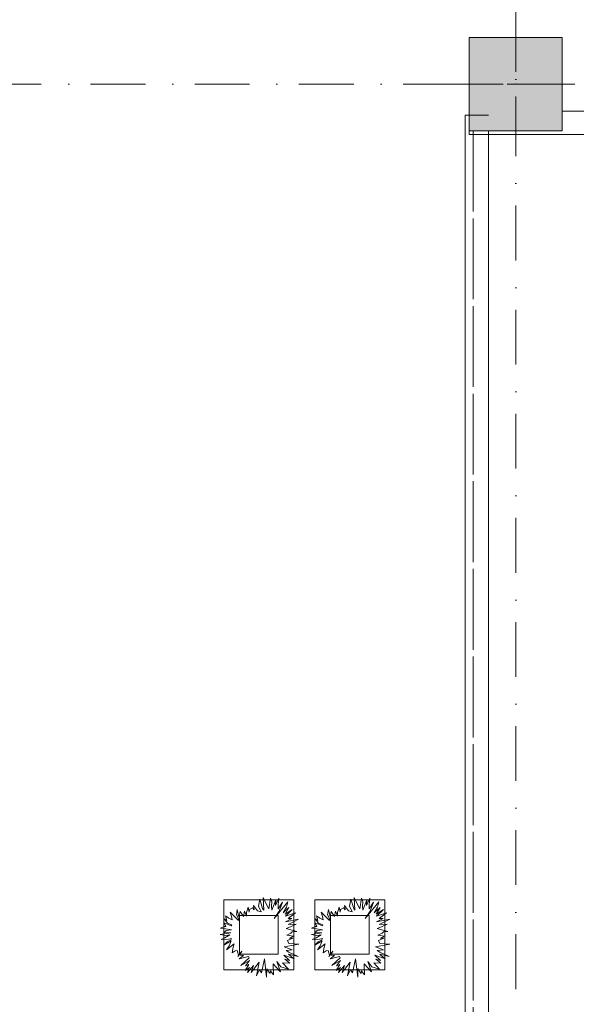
# Model space of a CAD drawing. Header units: millimetres. Extents: x -14761 to 157739, y -22400 to 107990.
# Tile 167 of 256: x 122806 to 126390, y 30074 to 36415. Entities that reach past the tile are written whole.
import ezdxf

# ---------------------------------------------------------------- set-up
doc = ezdxf.new("R2010")
doc.units = ezdxf.units.MM
doc.header["$MEASUREMENT"] = 0
doc.linetypes.add('Штриховая', pattern=[564.444447, 282.222223, -282.222223])
doc.linetypes.add('Штрихпунктирная', pattern=[670.277762, 352.777767, -176.388884, 0, -141.111112])
for name, color, linetype in [('Интерьер - Мебель', 7, 'Continuous'), ('Конструктив - Колонны', 7, 'Continuous'), ('Конструктив - стены бассейнов жб нов', 7, 'Continuous'), ('Элемент Модели - Зона', 7, 'Continuous'), ('Элемент Модели - Оси', 7, 'Continuous')]:
    doc.layers.add(name, color=color, linetype=linetype)

msp = doc.modelspace()

# ---------------------------------------------------------------- hatches: boundary and pattern name
at = {"layer": 'Конструктив - Колонны', "linetype": 'Continuous', "lineweight": 0, "true_color": 0x000000}
msp.add_hatch(color=18, dxfattribs=at).paths.add_polyline_path([(125700, 35700), (126300, 35700), (126300, 36300), (125700, 36300)])

# ---------------------------------------------------------------- linework, layer by layer
at = {"layer": 'Интерьер - Мебель', "color": 7, "linetype": 'Continuous', "lineweight": 15}
for p, q in [((124120.8, 30746.6), (124120.8, 30296.6)), ((124570.8, 30746.6), (124120.8, 30746.6)), ((124570.8, 30296.6), (124570.8, 30746.6)), ((124707, 30746.6), (124707, 30296.6)), ((125157, 30746.6), (124707, 30746.6)), ((125157, 30296.6), (125157, 30746.6)), ((124220.8, 30646.6), (124220.8, 30396.6)), ((124470.8, 30646.6), (124220.8, 30646.6)), ((124470.8, 30396.6), (124470.8, 30646.6)), ((124807, 30646.6), (124807, 30396.6)), ((125057, 30646.6), (124807, 30646.6)), ((125057, 30396.6), (125057, 30646.6)), ((124220.8, 30396.6), (124470.8, 30396.6)), ((124807, 30396.6), (125057, 30396.6)), ((124120.8, 30296.6), (124570.8, 30296.6)), ((124707, 30296.6), (125157, 30296.6))]:
    msp.add_line(p, q, dxfattribs=at)
at = {"layer": 'Интерьер - Мебель', "color": 252, "linetype": 'Continuous', "lineweight": 5, "flags": 128}
for points in [[(124539.3, 30466.4), (124603, 30460.9), (124510, 30444.4), (124561.4, 30425.9), (124522.3, 30420.2), (124539, 30410), (124598.7, 30382.6), (124537.8, 30396.3), (124568.5, 30370.4), (124506.2, 30390.5), (124543.4, 30355.7), (124513.3, 30364.8), (124544.6, 30338.9), (124499.1, 30342), (124537.6, 30300.1), (124488.2, 30316.4), (124461.4, 30351), (124485, 30284.1), (124438.3, 30335.3), (124439.9, 30264.9), (124421.6, 30290.8), (124418.6, 30273.8), (124398, 30303.2), (124396.3, 30249), (124382.1, 30367.9), (124363.3, 30276.8), (124349.5, 30297.7), (124330.8, 30257.6), (124347.9, 30345.3), (124296.8, 30280.3), (124312.1, 30324.2), (124273.1, 30279.1), (124285.2, 30311.6), (124258.1, 30291.6), (124281, 30331.6), (124260.1, 30322.1), (124286.1, 30357.6), (124230.8, 30323.4), (124284.3, 30374.8), (124278.5, 30382.6), (124220, 30366.4), (124246.9, 30388), (124225.4, 30390.1), (124236.5, 30415.7), (124210.9, 30381.9), (124214.8, 30391.3), (124206.1, 30421.9), (124192.9, 30419.7), (124174.9, 30406.2), (124181.2, 30441.4), (124187.2, 30463.3), (124137.2, 30425.4), (124154.9, 30450.1), (124167.1, 30482.3), (124120.7, 30456), (124142.1, 30476.8), (124164.9, 30488.6), (124170.4, 30497.6), (124149.7, 30493.8), (124102.9, 30492.6), (124128, 30502.8), (124160.2, 30521.9), (124132.9, 30517.7), (124097.7, 30523.5), (124165.4, 30535.1), (124120.9, 30537.5), (124135.3, 30548.8), (124168.9, 30553.2), (124131.1, 30560.6), (124098.1, 30565.6), (124122.1, 30575.7), (124133.6, 30576.6), (124122.1, 30598.1), (124168.7, 30578.8), (124171.6, 30586.7), (124144.3, 30597.8), (124120.9, 30626.2), (124140.5, 30614.3), (124131.4, 30644.2), (124152.7, 30628.9), (124173.4, 30618.6), (124170.1, 30639), (124161.7, 30668.9), (124214.2, 30614.2), (124215, 30626), (124202.7, 30651.4), (124207.3, 30685.7), (124218.1, 30636.8), (124225.7, 30672.2), (124246.9, 30640.8), (124254.1, 30674.8), (124267.2, 30642), (124267.1, 30666.1), (124277.2, 30699.4), (124283.6, 30667.4), (124286.5, 30685.7), (124305.4, 30696.7), (124316.5, 30682.3), (124310.6, 30710.2), (124336.8, 30677), (124360.9, 30669.3), (124343.2, 30707.5), (124351.4, 30750.8), (124370.4, 30692.3), (124377.8, 30680), (124373.3, 30762), (124401.8, 30705.1), (124410.6, 30689.4), (124420.2, 30758.6), (124430, 30734.9), (124427, 30705.9), (124430.2, 30681.2), (124454.6, 30746.3), (124453.4, 30710.7), (124473.7, 30758.6), (124470.7, 30715.3), (124469.7, 30688.5), (124497.6, 30731.7), (124476.4, 30675.1), (124444.2, 30626.2), (124532.6, 30735.1), (124523.3, 30700.6), (124503.2, 30664), (124539.8, 30696.9), (124514.5, 30654.4), (124561.4, 30684.6), (124518.2, 30643), (124581.9, 30664.4), (124533.8, 30626.3), (124559.4, 30628.1), (124517.4, 30605.7), (124602.3, 30621.7), (124568.2, 30604.8), (124534.1, 30588.1), (124586.7, 30590.3), (124549, 30574.4), (124522.6, 30563.7), (124590.3, 30543.1), (124561.4, 30542), (124552.9, 30533.6), (124526.3, 30520.2), (124569.8, 30514), (124543.2, 30499.7), (124565, 30499.4), (124531.2, 30485.7)], [(125125.5, 30466.4), (125189.2, 30460.9), (125096.3, 30444.4), (125147.6, 30425.9), (125108.5, 30420.2), (125125.2, 30410), (125184.9, 30382.6), (125124.1, 30396.3), (125154.7, 30370.4), (125092.4, 30390.5), (125129.7, 30355.7), (125099.5, 30364.8), (125130.9, 30338.9), (125085.4, 30342), (125123.9, 30300.1), (125074.4, 30316.4), (125047.7, 30351), (125071.2, 30284.1), (125024.5, 30335.3), (125026.1, 30264.9), (125007.9, 30290.8), (125004.8, 30273.8), (124984.2, 30303.2), (124982.5, 30249), (124968.3, 30367.9), (124949.5, 30276.8), (124935.7, 30297.7), (124917.1, 30257.6), (124934.2, 30345.3), (124883.1, 30280.3), (124898.4, 30324.2), (124859.3, 30279.1), (124871.4, 30311.6), (124844.4, 30291.6), (124867.2, 30331.6), (124846.3, 30322.1), (124872.3, 30357.6), (124817, 30323.4), (124870.5, 30374.8), (124864.7, 30382.6), (124806.2, 30366.4), (124833.1, 30388), (124811.6, 30390.1), (124822.7, 30415.7), (124797.1, 30381.9), (124801, 30391.3), (124792.3, 30421.9), (124779.1, 30419.7), (124761.1, 30406.2), (124767.4, 30441.4), (124773.4, 30463.3), (124723.4, 30425.4), (124741.1, 30450.1), (124753.3, 30482.3), (124707, 30456), (124728.4, 30476.8), (124751.1, 30488.6), (124756.6, 30497.6), (124735.9, 30493.8), (124689.1, 30492.6), (124714.3, 30502.8), (124746.4, 30521.9), (124719.2, 30517.7), (124684, 30523.5), (124751.7, 30535.1), (124707.1, 30537.5), (124721.5, 30548.8), (124755.1, 30553.2), (124717.3, 30560.6), (124684.3, 30565.6), (124708.3, 30575.7), (124719.8, 30576.6), (124708.3, 30598.1), (124754.9, 30578.8), (124757.8, 30586.7), (124730.5, 30597.8), (124707.1, 30626.2), (124726.7, 30614.3), (124717.6, 30644.2), (124738.9, 30628.9), (124759.6, 30618.6), (124756.3, 30639), (124747.9, 30668.9), (124800.4, 30614.2), (124801.2, 30626), (124788.9, 30651.4), (124793.5, 30685.7), (124804.3, 30636.8), (124811.9, 30672.2), (124833.1, 30640.8), (124840.3, 30674.8), (124853.5, 30642), (124853.3, 30666.1), (124863.4, 30699.4), (124869.8, 30667.4), (124872.7, 30685.7), (124891.7, 30696.7), (124902.8, 30682.3), (124896.8, 30710.2), (124923, 30677), (124947.1, 30669.3), (124929.4, 30707.5), (124937.6, 30750.8), (124956.6, 30692.3), (124964, 30680), (124959.5, 30762), (124988.1, 30705.1), (124996.9, 30689.4), (125006.4, 30758.6), (125016.2, 30734.9), (125013.2, 30705.9), (125016.4, 30681.2), (125040.8, 30746.3), (125039.6, 30710.7), (125059.9, 30758.6), (125056.9, 30715.3), (125055.9, 30688.5), (125083.8, 30731.7), (125062.6, 30675.1), (125030.4, 30626.2), (125118.8, 30735.1), (125109.5, 30700.6), (125089.4, 30664), (125126.1, 30696.9), (125100.7, 30654.4), (125147.7, 30684.6), (125104.4, 30643), (125168.1, 30664.4), (125120, 30626.3), (125145.6, 30628.1), (125103.6, 30605.7), (125188.5, 30621.7), (125154.4, 30604.8), (125120.3, 30588.1), (125172.9, 30590.3), (125135.3, 30574.4), (125108.8, 30563.7), (125176.5, 30543.1), (125147.7, 30542), (125139.1, 30533.6), (125112.5, 30520.2), (125156.1, 30514), (125129.4, 30499.7), (125151.3, 30499.4), (125117.4, 30485.7)]]:
    msp.add_lwpolyline(points, close=True, dxfattribs=at)
at = {"layer": 'Конструктив - Колонны', "color": 251, "linetype": 'Continuous', "lineweight": 5, "true_color": 0x575757}
for p, q in [((126000, 36080), (126000, 36380)), ((125920, 36000), (125620, 36000)), ((126080, 36000), (126380, 36000)), ((126000, 35920), (126000, 35620))]:
    msp.add_line(p, q, dxfattribs=at)
at = {"layer": 'Конструктив - Колонны', "color": 251, "linetype": 'Continuous', "lineweight": 15, "true_color": 0x575757, "flags": 128}
msp.add_lwpolyline([(125700, 35700), (126300, 35700), (126300, 36300), (125700, 36300)], close=True, dxfattribs=at)
at = {"layer": 'Конструктив - Колонны', "color": 251, "linetype": 'Continuous', "lineweight": 5, "true_color": 0x575757}
msp.add_point((126000, 36000), dxfattribs=at)
at = {"layer": 'Конструктив - стены бассейнов жб нов', "color": 251, "linetype": 'Continuous', "lineweight": 15, "true_color": 0x575757, "flags": 128}
for points in [[(134700, 35825), (126300, 35825)], [(125675, 35800), (125675, 29900)], [(125675, 35800), (125687.5, 35800)], [(125687.5, 35800), (125700, 35800)], [(125700, 35800), (125800, 35800)], [(125800, 35800), (125812.5, 35800)], [(125812.5, 35800), (125825, 35800)], [(125700, 35700), (125700, 35687.5)], [(125825, 29900), (125825, 35700)], [(125700, 35687.5), (125700, 35675)], [(125700, 35675), (141013, 35675)]]:
    msp.add_lwpolyline(points, dxfattribs=at)
at = {"layer": 'Элемент Модели - Зона', "color": 7, "linetype": 'Штриховая', "lineweight": 15, "flags": 128}
for points in [[(120850, 18309.2), (120850, 18300.1), (122410, 18300.1), (122410, 18320.1), (125725, 18320.1), (125725, 24100), (125700, 24100), (125700, 25600), (125725, 25600), (125725, 26250), (125650, 26250), (125650, 27750), (125725, 27750), (125725, 28400), (125700, 28400), (125700, 29900), (125725, 29900), (125725, 35700), (125700, 35700), (125700, 36300), (126300, 36300), (126300, 35825), (134700, 35825), (134700, 36300), (135300, 36300), (135300, 35825), (141025, 35825), (141025, 45000), (138380.7, 45000), (135300, 45000), (135300, 44700), (134700, 44700), (134700, 45000), (126300, 45000), (126300, 44700), (125700, 44700), (125700, 45000), (122696.3, 45000), (122696.3, 42752.3), (124332.5, 42752.3), (124332.5, 39578.1), (122696.3, 39578.1), (122696.3, 37205.1), (120850, 37205.1)], [(125725, 35700), (125725, 27750), (126350, 27750), (126350, 27000), (141025, 27000), (141025, 35825), (126300, 35825), (126300, 35700)]]:
    msp.add_lwpolyline(points, close=True, dxfattribs=at)
at = {"layer": 'Элемент Модели - Оси', "color": 7, "linetype": 'Штрихпунктирная', "lineweight": 15}
for p, q in [((126000, 92200), (126000, -1975)), ((-12153.2, 36000), (155042.6, 36000))]:
    msp.add_line(p, q, dxfattribs=at)

doc.saveas('drawing.dxf')
